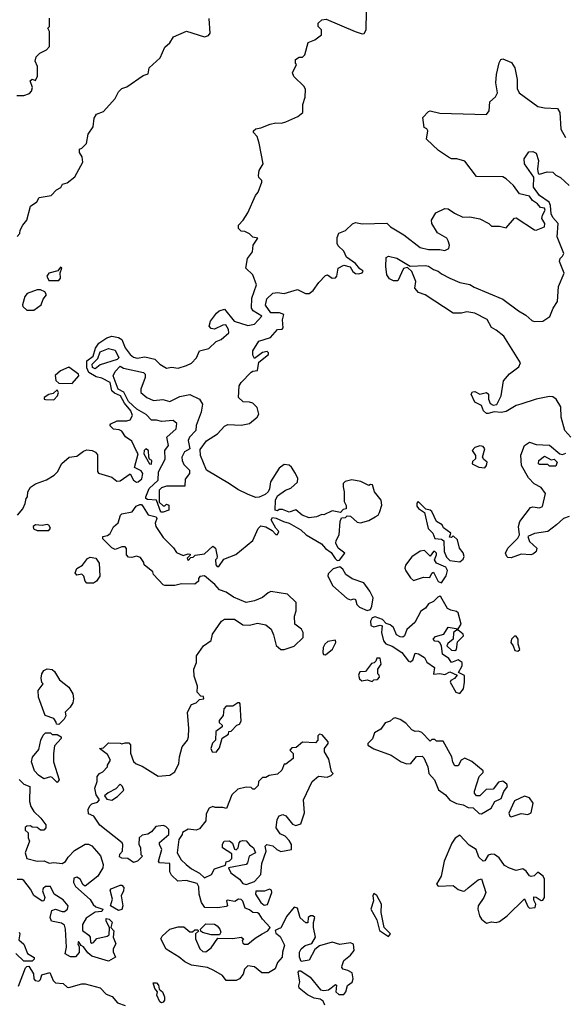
# Model space of a CAD drawing. Extents: x 2293830 to 2387798, y 66850 to 233222.
# Tile 173 of 192: x 2368589 to 2371881, y 200500 to 206446. Entities that reach past the tile are written whole.
import ezdxf

# ---------------------------------------------------------------- set-up
doc = ezdxf.new("R2010")
doc.units = 0

msp = doc.modelspace()

# ---------------------------------------------------------------- linework, layer by layer
at = {"layer": '0CON05XD'}
for points in [[(2368571.7, 205988.3), (2368615, 205987.5), (2368648.9, 206001.1), (2368661.2, 206015), (2368666.7, 206036.7), (2368653, 206077), (2368665, 206087.5), (2368685, 206080), (2368697.5, 206105), (2368697, 206163), (2368682.5, 206195), (2368688.3, 206221.7), (2368710, 206245), (2368750, 206265), (2368770, 206285), (2368770, 206375), (2368760, 206395), (2368770, 206405), (2368770, 206455)], [(2368573, 205137), (2368590, 205155), (2368592.5, 205175), (2368607.5, 205205), (2368633.3, 205235), (2368655, 205320), (2368693, 205347), (2368707, 205373), (2368780, 205385), (2368811.2, 205418.8), (2368837.7, 205432.3), (2368847, 205453), (2368875, 205462), (2368922.3, 205497.7), (2368970, 205585), (2368967.1, 205617.1), (2368950, 205645), (2368950, 205665), (2368965, 205670), (2368991.7, 205698.3), (2369002.5, 205755), (2369031.7, 205798.3), (2369038.3, 205851.7), (2369052.5, 205875), (2369095, 205892.5), (2369165, 205970), (2369185, 206010), (2369205, 206030), (2369235, 206040), (2369335, 206110), (2369365, 206120), (2369370, 206155), (2369437.5, 206215), (2369465, 206280), (2369495, 206307.5), (2369517, 206343), (2369595, 206377.5), (2369705, 206342.5), (2369729.3, 206350.7), (2369737.5, 206365), (2369733, 206453)], [(2368576.4, 203453.6), (2368607.7, 203492.3), (2368622.5, 203525), (2368627.5, 203555), (2368636.7, 203565), (2368637.5, 203595), (2368655, 203622.5), (2368685, 203642.5), (2368751.7, 203668.3), (2368797.5, 203695), (2368817.5, 203715), (2368843.6, 203766.4), (2368887.5, 203805), (2368935, 203811.1), (2368975, 203840.6), (2368995, 203847.9), (2369026.7, 203845), (2369046.2, 203835), (2369057.9, 203817.9), (2369058.8, 203718.8), (2369065, 203708), (2369144.4, 203684.4), (2369175, 203658.8), (2369195, 203661.4), (2369255, 203703.3), (2369276.7, 203665), (2369294.2, 203654.2), (2369305, 203654.6), (2369325.9, 203674.1), (2369332.5, 203705), (2369321.7, 203721.7), (2369282, 203742), (2369303.8, 203825), (2369295, 203841.2), (2369265, 203900.8), (2369227.7, 203927.7), (2369205, 203960.8), (2369190.3, 203970.3), (2369155, 203972.5), (2369132.5, 203995), (2369140, 204005), (2369176.7, 204023.3), (2369235.7, 204024.3), (2369255, 204030), (2369270.6, 204055), (2369260.5, 204085), (2369220.8, 204130.8), (2369197.3, 204175), (2369160.6, 204190.6), (2369145.2, 204205), (2369135, 204255.8), (2369085, 204281.8), (2369050.1, 204290.1), (2369005.7, 204315.7), (2368994.3, 204344.3), (2368994.6, 204385.4), (2369032.3, 204415), (2369046.7, 204463.3), (2369067.5, 204492.5), (2369115.2, 204524.8), (2369145, 204535.3), (2369185, 204527.7), (2369205.2, 204515.2), (2369226.1, 204465), (2369254.9, 204424.9), (2369275, 204407.5), (2369297.4, 204402.6), (2369345, 204410.9), (2369405.5, 204395.5), (2369435, 204366.2), (2369475, 204342.5), (2369505, 204347.5), (2369545, 204342.5), (2369595, 204357.5), (2369625, 204372.5), (2369656.7, 204403.3), (2369675, 204447.5), (2369729.5, 204460.5), (2369775, 204503.3), (2369805.8, 204514.2), (2369851.2, 204555), (2369850, 204575), (2369833.3, 204603.3), (2369815, 204600.8), (2369765, 204576.5), (2369745, 204581.5), (2369732.9, 204595), (2369741.1, 204625), (2369775.9, 204674.1), (2369792.5, 204687.5), (2369825, 204698.8), (2369883.3, 204625), (2369965, 204598.8), (2370005, 204608), (2370050, 204655), (2369998.4, 204688.4), (2369988.2, 204705), (2369990, 204765), (2370017.5, 204845), (2369996.7, 204905), (2369953.3, 204945), (2369963.3, 205005), (2369993.3, 205045), (2369997.5, 205085), (2370027, 205127), (2369995, 205132.5), (2369975, 205152.5), (2369947, 205167), (2369925, 205170), (2369910, 205185), (2369910, 205205), (2369937.5, 205235), (2369965, 205280), (2370012.5, 205385), (2370027.5, 205405), (2370050, 205465), (2370050, 205475), (2370033, 205493), (2370030, 205505), (2370033.3, 205535), (2370057.5, 205575), (2370035, 205700), (2370021.7, 205741.7), (2370000, 205765), (2370000, 205775), (2370015, 205787.5), (2370045, 205792.5), (2370100, 205815), (2370135, 205823.3), (2370168.3, 205821.7), (2370195, 205830), (2370267.7, 205862.3), (2370297.5, 205885), (2370297.5, 205935), (2370311.7, 205978.3), (2370313.3, 206025), (2370305, 206042.5), (2370242.5, 206102.5), (2370236.2, 206125), (2370260, 206175), (2370253, 206183), (2370252.5, 206205), (2370275, 206220), (2370295, 206220), (2370310, 206235), (2370330.7, 206309.3), (2370370, 206325), (2370410, 206355), (2370410, 206385), (2370390, 206405), (2370390, 206425), (2370412.5, 206445), (2370439.3, 206449.3), (2370614.1, 206374.1), (2370655, 206360), (2370667, 206363), (2370680, 206385), (2370682.5, 206495)], [(2371472.5, 206005), (2371462.5, 206065), (2371466.2, 206115), (2371481.2, 206185), (2371492.5, 206205), (2371505, 206210), (2371556.9, 206186.9), (2371577.5, 206155), (2371590, 206085), (2371590.7, 206030.7), (2371603.3, 206005), (2371715, 205921.2), (2371755, 205913.3), (2371835, 205910), (2371847.5, 205885), (2371853.3, 205785), (2371882.5, 205735)], [(2370155, 200957.5), (2370130, 200945), (2370135, 200930), (2370160.7, 200910.7), (2370187, 200857), (2370174.1, 200815.9), (2370173.8, 200785), (2370145, 200753.3), (2370130.8, 200715), (2370090, 200690), (2370051.2, 200691.2), (2370005, 200726.2), (2369965, 200733.3), (2369945, 200712.5), (2369937.7, 200682.3), (2369915, 200653.8), (2369895, 200643.8), (2369835, 200643.3), (2369812.5, 200675), (2369760, 200705), (2369721.7, 200721.7), (2369625, 200737.1), (2369585, 200757.1), (2369551.2, 200785), (2369472.5, 200832.5), (2369440, 200895), (2369448.3, 200911.7), (2369495, 200953.3), (2369545, 200968.8), (2369578.8, 200968.8), (2369615, 200937.5), (2369631.7, 200938.3), (2369645, 200950), (2369665, 200950), (2369668.3, 200941.7), (2369650, 200925), (2369650, 200895), (2369676.7, 200835), (2369695, 200820), (2369713, 200817), (2369745, 200841.2), (2369785, 200900), (2369875, 200898), (2369925.9, 200905.9), (2369940, 200895), (2369932.5, 200885), (2369935, 200870), (2369945, 200862.5), (2369965, 200862.5), (2370009.5, 200900.5), (2370053.2, 200926.8), (2370085.8, 200944.2), (2370100, 200965), (2370053.6, 201013.6), (2370035, 201046.2), (2370025, 201052.5), (2369995, 201054.4), (2369975, 201071.1), (2369950, 201080), (2369935, 201123.3), (2369925, 201133.8), (2369910, 201135), (2369888, 201122), (2369841.7, 201128.3), (2369836.7, 201125), (2369842.5, 201095), (2369835, 201091.2), (2369785, 201083.2), (2369705.7, 201085.7), (2369685.8, 201115), (2369671.9, 201165), (2369670.2, 201210.2), (2369659.7, 201229.7), (2369593, 201247), (2369543.9, 201243.9), (2369505, 201280), (2369495, 201300), (2369495, 201350), (2369433.6, 201353.6), (2369427.5, 201365), (2369447.5, 201435), (2369432.5, 201465), (2369433, 201477), (2369490, 201525), (2369490, 201555), (2369470, 201575), (2369455, 201580), (2369410, 201575), (2369385, 201542.5), (2369361.7, 201528.3), (2369328.3, 201521.7), (2369310, 201505), (2369308.3, 201468.3), (2369317.5, 201445), (2369320, 201405), (2369330, 201395), (2369300, 201365), (2369275, 201357.5), (2369241.7, 201381.7), (2369205, 201382.5), (2369191.7, 201391.7), (2369193, 201407), (2369210, 201425), (2369212.5, 201465), (2369207.5, 201475), (2369072.3, 201582.3), (2369035.9, 201635.9), (2369005, 201650), (2369003, 201677), (2369011.7, 201698.3), (2369025, 201710), (2369058.3, 201721.7), (2369070, 201735), (2369050, 201765), (2369042.5, 201805), (2369057.5, 201845), (2369057.5, 201875), (2369070, 201895), (2369090, 201905), (2369120, 201935), (2369120, 201945), (2369137.5, 201975), (2369119.3, 202009.3), (2369070, 202045), (2369095, 202050), (2369125, 202080), (2369195, 202077.5), (2369205, 202072.5), (2369225, 202080), (2369248.3, 202078.3), (2369257.5, 202067.5), (2369257, 202017), (2369276.2, 201966.2), (2369291.7, 201951.7), (2369327.7, 201937.7), (2369425, 201877.5), (2369495, 201883.3), (2369525.8, 201904.2), (2369550, 201955), (2369553.3, 201995), (2369570, 202055), (2369602.5, 202095), (2369607.5, 202115), (2369610, 202165), (2369602.5, 202265), (2369625, 202310), (2369655, 202320), (2369675, 202340), (2369700, 202345), (2369698.3, 202358.3), (2369681.7, 202361.7), (2369660, 202385), (2369661.7, 202421.7), (2369641.7, 202481.7), (2369640, 202525), (2369656.7, 202565), (2369656.7, 202605), (2369697.5, 202665), (2369743.6, 202696.4), (2369753.3, 202735), (2369806.1, 202813.9), (2369825, 202826.2), (2369885, 202826.7), (2369935, 202792.5), (2369975, 202790), (2370025, 202802), (2370075, 202791.2), (2370106.7, 202765), (2370120.7, 202730.7), (2370136.4, 202666.4), (2370165, 202643.3), (2370185, 202643.3), (2370246.1, 202663.9), (2370300, 202715), (2370300, 202745), (2370290, 202765), (2370250, 202795), (2370247.5, 202845), (2370257, 202877), (2370256.4, 202926.4), (2370205, 202976.7), (2370105, 202992.5), (2370087.5, 202985), (2370055, 202956.2), (2370005, 202936.7), (2369955, 202926.7), (2369879.3, 202959.3), (2369835, 202990), (2369793.9, 203003.9), (2369766.7, 203035), (2369705, 203087.5), (2369677, 203083), (2369668.3, 203071.7), (2369667.5, 203055), (2369645, 203036.7), (2369565, 203040), (2369525, 203030), (2369465, 203030), (2369455, 203033.3), (2369397.5, 203095), (2369392.5, 203112.5), (2369340, 203155), (2369338.3, 203168.3), (2369318.3, 203198.3), (2369295, 203207.5), (2369265, 203197.5), (2369245, 203200), (2369233.3, 203215), (2369233, 203253), (2369225, 203262.5), (2369205, 203263.8), (2369165, 203246.2), (2369145, 203256.7), (2369091.2, 203311.2), (2369091.2, 203325), (2369118.1, 203331.9), (2369135, 203344), (2369155, 203383.1), (2369182.9, 203407.1), (2369197.5, 203455), (2369205, 203462.5), (2369268.8, 203475), (2369291.9, 203508.1), (2369315, 203519.2), (2369325, 203518.8), (2369334.6, 203504.6), (2369365, 203456.1), (2369413.3, 203443.3), (2369416.7, 203435), (2369406, 203405), (2369411.4, 203385), (2369455, 203320), (2369516.4, 203256.4), (2369535, 203228.8), (2369575, 203210), (2369605, 203220), (2369618.3, 203218.3), (2369618.3, 203211.7), (2369600, 203195), (2369605, 203180), (2369621.7, 203198.3), (2369635, 203200), (2369648.3, 203211.7), (2369705, 203220), (2369755, 203267.5), (2369770, 203255), (2369780, 203205), (2369778.3, 203191.7), (2369770, 203185), (2369772.5, 203155), (2369780, 203145), (2369790, 203145), (2369820.8, 203189.2), (2369893.2, 203216.8), (2369995, 203300.8), (2370027.3, 203372.7), (2370045, 203388.8), (2370075, 203384.4), (2370112.3, 203362.3), (2370135, 203337.5), (2370145, 203337.1), (2370152.2, 203355), (2370134, 203375), (2370107.5, 203425), (2370115, 203440), (2370137, 203437), (2370180, 203415), (2370215, 203406.7), (2370285.8, 203365.8), (2370316.7, 203335), (2370411.2, 203281.2), (2370435, 203253.3), (2370468.3, 203228.3), (2370491.7, 203191.7), (2370505, 203180), (2370518.3, 203181.7), (2370550, 203225), (2370510, 203255), (2370497.5, 203285), (2370498.3, 203301.7), (2370517.5, 203335), (2370522.5, 203415), (2370531.7, 203438.3), (2370555, 203440), (2370565, 203450), (2370585, 203447.5), (2370625, 203412.5), (2370645, 203407.5), (2370695, 203422.5), (2370735, 203443.3), (2370752.5, 203455), (2370760.7, 203469.3), (2370773.3, 203515), (2370770, 203545), (2370730, 203595), (2370718.3, 203638.3), (2370705, 203640), (2370695, 203632.5), (2370647, 203657), (2370593, 203667), (2370553, 203657), (2370540, 203645), (2370540, 203625), (2370546.7, 203595), (2370547, 203537), (2370558.3, 203511.7), (2370558.3, 203491.7), (2370541.7, 203488.3), (2370525, 203470), (2370475, 203480), (2370425, 203456.7), (2370411.7, 203458.3), (2370380, 203445), (2370335, 203438.8), (2370293.9, 203453.9), (2370255, 203486.7), (2370215, 203472.5), (2370175, 203487.5), (2370155, 203487.5), (2370145, 203480), (2370130, 203485), (2370132.5, 203545), (2370145, 203570), (2370193.9, 203606.1), (2370225, 203617.5), (2370266.4, 203653.6), (2370266.7, 203675), (2370253.8, 203705), (2370230, 203745), (2370215, 203756.7), (2370185, 203760), (2370155, 203737.5), (2370103.3, 203655), (2370096.7, 203613.3), (2370087.5, 203595), (2370070.7, 203579.3), (2370035, 203562.5), (2370015, 203560), (2369968.3, 203578.3), (2369905, 203609.2), (2369855.7, 203644.3), (2369716.2, 203726.2), (2369679.2, 203815), (2369678.8, 203851.2), (2369717, 203903), (2369783.3, 203945), (2369825, 203992.5), (2369845, 204002.5), (2369925, 203996.7), (2369975, 204006.7), (2370022.5, 204045), (2370032.5, 204065), (2370022.5, 204105), (2369995, 204130), (2369975, 204137.5), (2369938.3, 204138.3), (2369910, 204165), (2369914.2, 204235), (2369925, 204256.2), (2369985, 204316.7), (2369995, 204323.8), (2370025, 204327.5), (2370031.7, 204378.3), (2370090, 204425), (2370090, 204435), (2370081.7, 204441.7), (2370055, 204436.7), (2370005, 204400), (2369995, 204420), (2369995, 204446.2), (2370033.1, 204505), (2370102.2, 204527.8), (2370144.4, 204575), (2370173.3, 204576.7), (2370179.5, 204585), (2370175.6, 204634.4), (2370182, 204665), (2370156.9, 204676.9), (2370105.2, 204675.2), (2370072.8, 204722.8), (2370079.9, 204760.1), (2370115.6, 204794.4), (2370145, 204799.2), (2370185, 204792.2), (2370265, 204817.5), (2370313, 204793), (2370335, 204792.5), (2370359.7, 204810.3), (2370395, 204860), (2370435, 204902), (2370445.7, 204905.7), (2370475, 204886), (2370495, 204886.7), (2370502.3, 204897.7), (2370511.2, 204945), (2370545, 204962.9), (2370584, 204954), (2370600, 204925), (2370615, 204913.3), (2370635, 204911.2), (2370655, 204917.5), (2370662.5, 204925), (2370659.3, 204929.3), (2370641.4, 204941.4), (2370615, 204973.8), (2370561.6, 205011.6), (2370545, 205048.8), (2370510.9, 205080.9), (2370504.2, 205095), (2370505, 205130), (2370515, 205156.7), (2370555, 205173.3), (2370597, 205213), (2370615, 205222.5), (2370655, 205213.3), (2370805, 205217.5), (2370827.5, 205195), (2370907.9, 205147.9), (2371005, 205070), (2371055, 205057.5), (2371125, 205058.8), (2371155, 205052.5), (2371177.5, 205065), (2371182.5, 205085), (2371175, 205110), (2371166.1, 205126.1), (2371110, 205160), (2371076.1, 205216.1), (2371073.3, 205235), (2371100.7, 205279.3), (2371155, 205306.7), (2371173.6, 205303.6), (2371212.5, 205277.5), (2371263.6, 205253.6), (2371305, 205256.7), (2371365, 205243.3), (2371420, 205215), (2371435, 205200), (2371485, 205200), (2371525, 205190), (2371575, 205247.5), (2371585, 205250), (2371695, 205177.1), (2371705, 205174.4), (2371755.3, 205195), (2371756.8, 205215), (2371739.5, 205245), (2371743.1, 205265), (2371759.3, 205295), (2371755, 205308.1), (2371731.9, 205311.9), (2371713.5, 205335), (2371683.4, 205353.4), (2371665, 205380), (2371605.8, 205395), (2371569.2, 205445), (2371525, 205486.2), (2371503.6, 205496.4), (2371345, 205500), (2371275, 205592.5), (2371226.4, 205606.4), (2371195, 205606.2), (2371175.9, 205615.9), (2371115.9, 205655.9), (2371043.8, 205725), (2371052.5, 205775), (2371046.4, 205786.4), (2371030, 205795), (2371022.5, 205855), (2371055, 205892.5), (2371065, 205896.7), (2371125, 205881.2), (2371405, 205873.3), (2371422.5, 205895), (2371425, 205950), (2371459.3, 205980.7), (2371472.5, 206005)], [(2371914.2, 203924.2), (2371878.5, 203965), (2371856.7, 204045), (2371855, 204107.5), (2371825.5, 204155.5), (2371805, 204168), (2371785, 204170), (2371705.8, 204154.2), (2371612.5, 204125), (2371584.4, 204115.6), (2371525, 204080), (2371495, 204074), (2371451.2, 204078.8), (2371415, 204067.5), (2371405, 204067.5), (2371386.7, 204085), (2371375.9, 204115.9), (2371336.1, 204136.1), (2371313.9, 204183.9), (2371321.2, 204198.8), (2371335, 204200), (2371365, 204184.4), (2371405.5, 204195.5), (2371418.1, 204185), (2371417.3, 204155), (2371427.5, 204127.5), (2371445, 204117.5), (2371467.3, 204122.7), (2371493.8, 204175), (2371507.8, 204265), (2371545, 204308.6), (2371600.9, 204349.1), (2371611.2, 204375), (2371511.2, 204535), (2371465, 204572), (2371435, 204586.7), (2371410, 204635), (2371335, 204673.8), (2371288, 204682), (2371255, 204674.3), (2371204.5, 204674.5), (2371035.5, 204785.5), (2370995, 204799.2), (2370974.2, 204825), (2370978.8, 204865), (2370956, 204925), (2370929.4, 204949.4), (2370905, 204944.2), (2370870, 204870), (2370845, 204870), (2370820.9, 204880.9), (2370804.2, 204905), (2370798.9, 204955), (2370800, 205010), (2370815, 205018.8), (2370865, 205007.1), (2370945, 204956.9), (2371035, 204962.7), (2371055, 204956.9), (2371085, 204937.3), (2371115, 204928.2), (2371135, 204910.6), (2371184.7, 204884.7), (2371245, 204860), (2371305, 204847.3), (2371330.5, 204830.5), (2371505, 204758.5), (2371598, 204688), (2371642.8, 204662.8), (2371679.2, 204629.2), (2371694.1, 204624.1), (2371745, 204624.8), (2371786.9, 204653.1), (2371807.9, 204705), (2371834.2, 204745), (2371839.4, 204835), (2371873.8, 204915), (2371846.2, 204985), (2371851.2, 205005), (2371865, 205018), (2371871.5, 205035), (2371832.3, 205135), (2371837.5, 205215), (2371805, 205251.5), (2371795, 205273.1), (2371791.6, 205325), (2371784, 205344), (2371725.3, 205385), (2371688.8, 205435), (2371691.2, 205495), (2371635.8, 205575), (2371633.8, 205605), (2371661.7, 205648.3), (2371685, 205650), (2371705, 205641.2), (2371719.4, 205595), (2371713.6, 205543.6), (2371717, 205517), (2371725, 205513.8), (2371771.6, 205528.4), (2371805, 205526.1), (2371825, 205506.6), (2371852.8, 205492.8), (2371905, 205444.6)], [(2368765, 204870.8), (2368825, 204871.2), (2368836.2, 204885), (2368833.3, 204916.7), (2368842.5, 204945), (2368835, 204952.5), (2368820, 204930), (2368765, 204916.2), (2368752.9, 204897.1), (2368765, 204870.8)], [(2368631.9, 204691.9), (2368675, 204692.2), (2368719.2, 204725), (2368731.7, 204758.3), (2368750, 204785), (2368741.9, 204801.9), (2368715.5, 204815.5), (2368695, 204814.5), (2368635, 204792.2), (2368620, 204775), (2368605.6, 204725), (2368607.8, 204715), (2368631.9, 204691.9)], [(2369045, 204338.2), (2369027.8, 204345), (2369027.3, 204365), (2369060.6, 204399.4), (2369075, 204440), (2369125, 204461.5), (2369165, 204450), (2369186.7, 204405), (2369177.5, 204395), (2369075, 204362.7), (2369045, 204338.2)], [(2368905, 204248.9), (2368946.1, 204296.1), (2368943.3, 204305), (2368885, 204347.5), (2368834.6, 204325.4), (2368803.1, 204296.9), (2368807.7, 204267.7), (2368825, 204251.2), (2368905, 204248.9)], [(2369441.7, 203471.7), (2369413.8, 203543.8), (2369359.5, 203549.5), (2369351.2, 203555), (2369350, 203565), (2369370.8, 203615), (2369423.9, 203666.1), (2369427.5, 203715), (2369467.3, 203792.7), (2369464.1, 203845), (2369487.3, 203875), (2369476.2, 203925), (2369532.9, 203975), (2369537.2, 204007.2), (2369515, 204025.9), (2369445, 204020), (2369415, 204028.4), (2369385, 204027.7), (2369352.3, 204062.3), (2369295.5, 204095), (2369245, 204141.4), (2369216.6, 204196.6), (2369183.3, 204215), (2369152.9, 204295), (2369165, 204320.8), (2369195, 204353.3), (2369215, 204341.2), (2369335.7, 204315.7), (2369345.5, 204305.5), (2369345.5, 204285.5), (2369320.5, 204215), (2369320, 204195), (2369355.5, 204165.5), (2369395.6, 204145.6), (2369453, 204153), (2369495, 204140), (2369555, 204170), (2369615, 204182.9), (2369673.8, 204155), (2369692.5, 204125), (2369684.1, 204075.9), (2369653.3, 203995), (2369652.5, 203965), (2369613.9, 203926.1), (2369606.7, 203905), (2369616.7, 203855), (2369584.1, 203835.9), (2369568, 203805), (2369568.9, 203785), (2369580.4, 203760.4), (2369613.8, 203725), (2369613.3, 203705), (2369588.3, 203671.7), (2369585, 203630), (2369475, 203630), (2369445, 203620), (2369430, 203605), (2369431.7, 203531.7), (2369455, 203510), (2369465, 203510), (2369475, 203520), (2369490, 203515), (2369490, 203485), (2369455, 203472.5), (2369441.7, 203471.7)], [(2368795, 204150.8), (2368818, 204175), (2368822.5, 204195), (2368815, 204210), (2368791.2, 204188.8), (2368765, 204183.3), (2368737.5, 204165), (2368737.5, 204155), (2368745, 204152), (2368795, 204150.8)], [(2371905, 203446.7), (2371870, 203435), (2371827.5, 203395), (2371775, 203355.8), (2371695, 203343.1), (2371654.6, 203325.4), (2371665, 203295.8), (2371709.2, 203255), (2371706.2, 203235), (2371689.7, 203220.3), (2371674.1, 203214.1), (2371615, 203218), (2371555, 203196.7), (2371535, 203197.5), (2371527.5, 203205), (2371520, 203225), (2371533.8, 203255), (2371594.4, 203315.6), (2371605.7, 203335), (2371598, 203385), (2371606.2, 203415), (2371670.3, 203499.7), (2371685, 203505.4), (2371725, 203498.2), (2371744.2, 203505.8), (2371762.5, 203585), (2371735, 203620.4), (2371693.1, 203643.1), (2371660, 203680), (2371617.5, 203755), (2371612.6, 203817.4), (2371635.5, 203874.5), (2371665, 203894.4), (2371705, 203881), (2371786, 203876), (2371848.2, 203825), (2371865, 203819.5), (2371885, 203828.2)], [(2369385, 203762), (2369386.7, 203785), (2369373, 203793), (2369368.8, 203805), (2369367.1, 203845), (2369350, 203855), (2369341.2, 203845), (2369337.5, 203825), (2369373.3, 203765), (2369385, 203762)], [(2371395, 203740), (2371406.7, 203755), (2371410, 203775), (2371390, 203790), (2371382.5, 203805), (2371396, 203855), (2371385, 203868.8), (2371365, 203873.3), (2371335, 203862.5), (2371320, 203845), (2371340, 203815), (2371340, 203795), (2371321.7, 203778.3), (2371320, 203765), (2371360, 203745), (2371395, 203740)], [(2371825, 203750), (2371785, 203750), (2371775, 203760), (2371725, 203760), (2371720, 203765), (2371722.5, 203785), (2371755, 203810), (2371795, 203787.5), (2371815, 203792.5), (2371832.5, 203775), (2371825, 203750)], [(2371245, 203173.3), (2371265, 203187.5), (2371271.2, 203205), (2371265.7, 203225.7), (2371243.3, 203255), (2371230, 203305), (2371205, 203330), (2371195, 203320), (2371181.7, 203321.7), (2371190, 203345), (2371147, 203377), (2371137.5, 203395), (2371104.4, 203415), (2371075, 203476), (2371065, 203484.2), (2371039.7, 203489.7), (2370992.9, 203537.1), (2370985, 203527.5), (2370985, 203508.8), (2370995, 203494.5), (2371031.2, 203471.2), (2371053.2, 203373.2), (2371082, 203345), (2371093.6, 203313.6), (2371135, 203310), (2371148.3, 203298.3), (2371150, 203235), (2371165, 203200), (2371185, 203180), (2371245, 203173.3)], [(2368695, 203361.5), (2368765, 203361.9), (2368775.7, 203375), (2368765, 203393.8), (2368755, 203398.6), (2368725, 203391.8), (2368685, 203396.4), (2368671.4, 203385), (2368672.1, 203372.1), (2368695, 203361.5)], [(2371135, 203046), (2371163.1, 203086.9), (2371169.7, 203119.7), (2371160, 203140), (2371103.3, 203165), (2371092.5, 203185), (2371104, 203215), (2371103.8, 203225), (2371095, 203233.8), (2371085, 203233.8), (2371065, 203207.5), (2371031.7, 203241.7), (2371005, 203236), (2370955, 203203.3), (2370917.9, 203152.1), (2370913.3, 203135), (2370918.3, 203118.3), (2370947.1, 203075), (2370965, 203060), (2371025, 203079.6), (2371062.9, 203077.1), (2371076, 203104), (2371085, 203110), (2371113.2, 203053.2), (2371135, 203046)], [(2369035, 203043.3), (2368995, 203043.3), (2368983.3, 203055), (2368976.7, 203085), (2368965, 203097.5), (2368935, 203091.2), (2368924.4, 203105), (2368935, 203132), (2368967.8, 203152.2), (2368997.9, 203192.1), (2369015, 203201.4), (2369048.8, 203195), (2369069.2, 203165), (2369072.5, 203085), (2369052.5, 203055), (2369035, 203043.3)], [(2370685, 202878.5), (2370705, 202884.4), (2370714.8, 202905), (2370721.9, 202955), (2370702.5, 202995), (2370665.6, 203045.6), (2370595, 203068.8), (2370556.7, 203095), (2370538.3, 203128.3), (2370521.7, 203141.7), (2370480.3, 203129.7), (2370450.3, 203099.7), (2370448, 203085), (2370478.3, 203028.3), (2370565, 202950), (2370585, 202942.7), (2370608.1, 202948.1), (2370615, 202944), (2370624.2, 202914.2), (2370639.4, 202899.4), (2370685, 202878.5)], [(2371245, 202377.5), (2371267.5, 202405), (2371272.5, 202445), (2371272.5, 202485), (2371237.5, 202505), (2371258.6, 202545), (2371258.6, 202565), (2371235, 202580.8), (2371193.6, 202563.6), (2371177.6, 202587.6), (2371140.8, 202615), (2371134, 202665), (2371125, 202683.8), (2371115, 202691.4), (2371093.6, 202693.6), (2371084.2, 202705), (2371098.3, 202721.7), (2371147.5, 202735), (2371175, 202777.5), (2371235, 202766.7), (2371252.1, 202795), (2371235, 202864.6), (2371225, 202873.2), (2371189.6, 202879.6), (2371170.2, 202890.2), (2371130.3, 202960.3), (2371125, 202964), (2371111.3, 202958.7), (2371085, 202932), (2371055, 202918), (2371036.9, 202893.1), (2371009.4, 202875), (2370973.8, 202806.2), (2370925, 202764.3), (2370910.6, 202725), (2370901.8, 202718.2), (2370885, 202719.7), (2370861.9, 202731.9), (2370844.5, 202775), (2370825, 202791.2), (2370800.8, 202800.8), (2370777.5, 202825), (2370735, 202840), (2370715, 202833.8), (2370705.7, 202815), (2370707.7, 202787.7), (2370725, 202778.8), (2370765, 202790), (2370776.7, 202786.7), (2370772.5, 202745), (2370784.2, 202695), (2370797.8, 202677.8), (2370836.4, 202663.6), (2370895.4, 202625.4), (2370935, 202571.9), (2370945, 202568.9), (2370960.8, 202579.2), (2370975, 202621.2), (2370995, 202616.9), (2371031.2, 202595), (2371046.1, 202566.1), (2371092.5, 202535), (2371085, 202493.3), (2371125, 202497.5), (2371155, 202492.5), (2371185, 202507.5), (2371228.3, 202488.3), (2371213, 202467), (2371190, 202455), (2371187.5, 202445), (2371220, 202385), (2371245, 202377.5)], [(2371215, 202636.7), (2371225, 202642), (2371230.6, 202689.4), (2371267.1, 202725), (2371265, 202736), (2371235, 202760), (2371225, 202760), (2371207.5, 202745), (2371204, 202705), (2371171.5, 202678.5), (2371165.7, 202665), (2371195, 202639.6), (2371215, 202636.7)], [(2370435, 202610), (2370477.5, 202645), (2370497.5, 202685), (2370495, 202700), (2370448.3, 202691.7), (2370430, 202675), (2370420, 202655), (2370417.5, 202625), (2370421.7, 202611.7), (2370435, 202610)], [(2371595, 202632.5), (2371606.7, 202643.3), (2371596.2, 202675), (2371596.2, 202705), (2371585, 202722.5), (2371575, 202722.5), (2371556.7, 202705), (2371552.5, 202685), (2371567.5, 202665), (2371577, 202637), (2371595, 202632.5)], [(2370715, 202450), (2370725, 202460), (2370748.3, 202461.7), (2370760, 202475), (2370758.3, 202488.3), (2370750, 202495), (2370750, 202525), (2370770, 202555), (2370765, 202590), (2370745, 202590), (2370738.3, 202571.7), (2370728.3, 202561.7), (2370711.7, 202558.3), (2370675, 202510), (2370641.7, 202508.3), (2370633, 202487), (2370640, 202465), (2370653, 202453), (2370685, 202460), (2370715, 202450)], [(2368825, 202190), (2368811.7, 202191.7), (2368810, 202205), (2368795.8, 202225.8), (2368743.8, 202243.8), (2368702.5, 202355), (2368700.8, 202395), (2368730, 202435), (2368723, 202443), (2368719.3, 202469.3), (2368723.8, 202495), (2368735, 202516.7), (2368755, 202526.2), (2368785, 202521.2), (2368799.7, 202509.7), (2368830, 202460), (2368885, 202415.8), (2368909.5, 202375), (2368913.3, 202345), (2368908.9, 202321.1), (2368894, 202295), (2368863.8, 202265), (2368866.7, 202243.3), (2368858.3, 202221.7), (2368825, 202190)], [(2369775, 202023.3), (2369795, 202050), (2369811.7, 202108.3), (2369848.3, 202131.7), (2369851.7, 202148.3), (2369865, 202150), (2369900, 202185), (2369915, 202192.5), (2369925, 202210), (2369920, 202315), (2369915, 202320), (2369905, 202320), (2369875, 202300), (2369835, 202300), (2369820, 202285), (2369817.5, 202245), (2369792.5, 202215), (2369793, 202203), (2369810, 202185), (2369810, 202175), (2369773, 202147), (2369770, 202095), (2369753, 202077), (2369742.5, 202045), (2369750, 202025), (2369775, 202023.3)], [(2371375, 201650), (2371433.3, 201685), (2371455.9, 201724.1), (2371495, 201743.3), (2371510, 201785), (2371532.5, 201815), (2371529.3, 201829.3), (2371505, 201847.5), (2371478.3, 201841.7), (2371445, 201800), (2371403, 201797), (2371365, 201760), (2371345, 201760), (2371332.5, 201775), (2371333, 201787), (2371362.5, 201875), (2371385, 201900), (2371385, 201910), (2371317.3, 201967.3), (2371275, 201986.2), (2371252.5, 201975), (2371235, 201940), (2371215, 201940), (2371203, 201963), (2371197.5, 201995), (2371145, 202090), (2371105, 202090), (2371095, 202100), (2371075, 202100), (2371065, 202090), (2371015, 202142.5), (2370995, 202150), (2370975, 202147.5), (2370955, 202157.5), (2370918.3, 202198.3), (2370885, 202220), (2370855, 202230), (2370843, 202227), (2370825, 202210), (2370795, 202200), (2370768.3, 202161.7), (2370730.7, 202139.3), (2370717, 202103), (2370690, 202075), (2370690, 202065), (2370725, 202042.5), (2370830, 202005), (2370890, 201965), (2370925, 201952.5), (2370950, 201955), (2370983, 201997), (2371018.3, 201998.3), (2371028.3, 201988.3), (2371052.5, 201935), (2371057.5, 201895), (2371092.5, 201855), (2371116.1, 201796.1), (2371157.5, 201765), (2371185, 201732.5), (2371225, 201713.8), (2371265, 201705.7), (2371295, 201689.2), (2371325, 201687.5), (2371361.7, 201651.7), (2371375, 201650)], [(2368815, 201840), (2368785, 201870), (2368775, 201873.3), (2368735, 201862.5), (2368703.6, 201883.6), (2368679.3, 201909.3), (2368660, 201965), (2368666.4, 201993.6), (2368705, 202040), (2368717.5, 202095), (2368730, 202125), (2368745, 202140), (2368775, 202140), (2368785, 202130), (2368815, 202130), (2368840, 202115), (2368840, 202105), (2368798.3, 202061.7), (2368793.3, 202015), (2368793.9, 201963.9), (2368827.5, 201855), (2368815, 201840)], [(2369955, 201223.8), (2370005, 201242), (2370044.4, 201285), (2370050.4, 201349.6), (2370076, 201425), (2370070, 201455), (2370080, 201465), (2370117, 201457), (2370140, 201435), (2370165, 201423.3), (2370230, 201435), (2370230, 201465), (2370215, 201490), (2370190, 201515), (2370160.7, 201530.7), (2370137.5, 201565), (2370143.6, 201616.4), (2370155, 201637.5), (2370176.4, 201646.4), (2370195, 201637.5), (2370235, 201587.5), (2370255, 201580), (2370285, 201590), (2370307, 201657), (2370302.5, 201735), (2370353.9, 201846.1), (2370393, 201877), (2370445, 201872.5), (2370468.3, 201881.7), (2370480, 201895), (2370470, 201905), (2370455, 201980), (2370427.5, 202025), (2370427.5, 202045), (2370450, 202075), (2370450, 202085), (2370415, 202127.5), (2370398.3, 202131.7), (2370388.3, 202121.7), (2370387.5, 202095), (2370375, 202080), (2370295, 202082.5), (2370258.3, 202051.7), (2370231.7, 202048.3), (2370220, 202035), (2370240, 202015), (2370240, 201985), (2370195, 201950), (2370185, 201950), (2370170, 201915), (2370145, 201890), (2370095, 201882.5), (2370075, 201870), (2370055, 201870), (2370030, 201845), (2370028.3, 201821.7), (2370005, 201800), (2369995, 201800), (2369985, 201810), (2369955, 201812.5), (2369905, 201800), (2369870, 201765), (2369838, 201682), (2369815, 201689.2), (2369769.5, 201689.5), (2369755, 201693.8), (2369733.3, 201685), (2369715, 201650), (2369711.7, 201608.3), (2369675, 201560), (2369655, 201552.5), (2369605, 201557.5), (2369571.7, 201538.3), (2369570, 201525), (2369550, 201495), (2369540, 201415), (2369563.6, 201373.6), (2369593.6, 201343.6), (2369625, 201317.5), (2369675, 201292.5), (2369705, 201263.8), (2369746, 201285), (2369765, 201317.5), (2369830, 201340), (2369835, 201360), (2369855, 201366.7), (2369869.5, 201380.5), (2369868.5, 201408.5), (2369812.5, 201445), (2369813, 201467), (2369823.6, 201486.4), (2369855, 201487.5), (2369872.5, 201472.5), (2369885, 201437.5), (2369895, 201432.5), (2369908, 201445), (2369912.5, 201475), (2369922.5, 201485), (2369935, 201490), (2369955, 201486.7), (2369975, 201462.5), (2370000, 201445), (2370012.5, 201415), (2369974.3, 201395.7), (2369964, 201355), (2369955.7, 201344.3), (2369850, 201325), (2369863.3, 201295), (2369915, 201256.7), (2369935, 201230), (2369955, 201223.8)], [(2368587, 201857), (2368615, 201830), (2368650, 201815), (2368647.5, 201725), (2368656.7, 201695), (2368674.2, 201664.2), (2368716.7, 201625), (2368747.5, 201585), (2368747.5, 201565), (2368735, 201552.5), (2368715, 201552.5), (2368695, 201567.5), (2368665, 201570), (2368655, 201577.5), (2368633, 201577), (2368621.7, 201568.3), (2368621.7, 201551.7), (2368640, 201535), (2368640, 201505), (2368647.5, 201485), (2368622.5, 201415), (2368631.7, 201381.7), (2368695, 201363.8), (2368736.4, 201366.4), (2368767, 201353), (2368795, 201356.7), (2368845, 201350), (2368865, 201362.5), (2368881.2, 201388.8), (2368920.6, 201429.4), (2368985, 201466.7), (2369005, 201467.5), (2369025, 201457.5), (2369053.3, 201425), (2369076.1, 201396.1), (2369093.3, 201345), (2369090, 201325), (2369061.2, 201275), (2368985, 201213.3), (2368971.7, 201221.7), (2368953.3, 201255), (2368935, 201268), (2368915, 201262.5), (2368914.2, 201235), (2368925, 201212.5), (2369015, 201132.5), (2369032, 201102), (2369049.3, 201089.3), (2369090, 201075), (2369085, 201060), (2369045, 201057.5), (2368990.3, 201019.7), (2368967.4, 200982.6), (2368968.9, 200945), (2369007.2, 200917.2), (2369014.3, 200905), (2369016.7, 200875), (2369025, 200870), (2369035, 200874.2), (2369055, 200897.1), (2369118, 200912), (2369130, 200920), (2369131.7, 200961.7), (2369110, 201005), (2369111.7, 201018.3), (2369130, 201015), (2369147, 200997), (2369140, 200965), (2369157, 200943), (2369152.5, 200905), (2369168.8, 200865), (2369152.5, 200835), (2369153, 200817), (2369167.5, 200785), (2369125, 200761.2), (2369025, 200791.2), (2369000.5, 200810.5), (2368975, 200847.5), (2368960, 200855), (2368945, 200880), (2368940, 200865), (2368947.5, 200847.5), (2368947.7, 200812.3), (2368925, 200786.7), (2368895, 200786.2), (2368863.8, 200805), (2368871.9, 200845), (2368866.5, 200955), (2368858.8, 200978.8), (2368841.2, 200991.2), (2368782, 201002), (2368772.5, 201025), (2368783.4, 201066.6), (2368805, 201074.7), (2368845, 201060.4), (2368858.9, 201061.1), (2368876.7, 201075), (2368881.2, 201095), (2368851.3, 201131.3), (2368797.1, 201165), (2368775, 201212), (2368745, 201211.8), (2368730.2, 201199.8), (2368726.1, 201185), (2368740.8, 201145), (2368735, 201125.8), (2368725, 201122.2), (2368675, 201157.3), (2368655.2, 201195.2), (2368615, 201248.8), (2368605, 201254.6), (2368573.5, 201253.5)], [(2369145, 201733.3), (2369180, 201755), (2369217, 201793), (2369210, 201815), (2369195, 201830), (2369169.3, 201800.7), (2369123, 201777), (2369101.7, 201758.3), (2369115, 201740), (2369145, 201733.3)], [(2371555, 201633.3), (2371615, 201653.3), (2371655, 201646.7), (2371675, 201657.5), (2371686.7, 201715), (2371665, 201747.5), (2371635, 201756.7), (2371575, 201730), (2371540, 201655), (2371547, 201637), (2371555, 201633.3)], [(2371405, 200989.4), (2371435, 200997.3), (2371465, 200993.3), (2371485, 201000.8), (2371530, 201035), (2371635, 201137.5), (2371655, 201090), (2371665, 201080), (2371700, 201085), (2371702.5, 201105), (2371691.7, 201128.3), (2371691.7, 201148.3), (2371705, 201147.5), (2371735, 201127.5), (2371745, 201130), (2371755.7, 201145), (2371756.7, 201255), (2371748.5, 201275), (2371715, 201297.3), (2371693.6, 201276.4), (2371675, 201272.2), (2371665, 201275.8), (2371644.2, 201305), (2371625, 201319.2), (2371585, 201309.2), (2371545, 201322.5), (2371515, 201338), (2371482.9, 201385), (2371455, 201405.5), (2371435, 201407.8), (2371415, 201400.8), (2371395, 201367.5), (2371385, 201363.8), (2371359.1, 201389.1), (2371344.2, 201435), (2371300.9, 201460.9), (2371245, 201522.5), (2371216.1, 201503.9), (2371196.1, 201473.9), (2371151.2, 201365), (2371132, 201275), (2371103.3, 201225), (2371115, 201213.8), (2371205, 201217.5), (2371235, 201192.9), (2371265, 201184.3), (2371275, 201186), (2371295.7, 201204.3), (2371355, 201251.2), (2371375, 201257.5), (2371401.2, 201175), (2371390, 201145), (2371354.5, 201095), (2371353.1, 201075), (2371362.7, 201035), (2371374.8, 201014.8), (2371405, 200989.4)], [(2369185, 201066.7), (2369137.5, 201095), (2369150, 201135), (2369135, 201190), (2369141.7, 201198.3), (2369195, 201220), (2369205, 201220), (2369216.7, 201205), (2369216.2, 201185), (2369201.2, 201155), (2369212.5, 201095), (2369205, 201072.5), (2369185, 201066.7)], [(2370065, 201098.6), (2370085, 201102.9), (2370110, 201175), (2370109.3, 201189.3), (2370095.9, 201195.9), (2370065.6, 201184.4), (2370015, 201183.3), (2370012.5, 201165), (2370044.5, 201114.5), (2370065, 201098.6)], [(2370815, 200909.4), (2370826.5, 200925), (2370788.8, 200965), (2370770, 201055), (2370772.5, 201105), (2370745, 201157.5), (2370725, 201170), (2370720, 201155), (2370723.3, 201125), (2370707.5, 201075), (2370745, 201010), (2370760, 200945), (2370815, 200909.4)], [(2370430, 200495), (2370419.3, 200519.3), (2370401.7, 200531.7), (2370365, 200537.5), (2370325, 200556.7), (2370275, 200597.5), (2370272.5, 200612.5), (2370278.8, 200635), (2370270, 200695), (2370275, 200702.5), (2370285, 200703.3), (2370341.2, 200665), (2370405, 200586.7), (2370425, 200583.3), (2370451.7, 200588.3), (2370495, 200620), (2370500, 200615), (2370497.5, 200575), (2370515, 200560), (2370545, 200558.8), (2370558, 200575), (2370566.4, 200613.6), (2370595, 200633.8), (2370601.2, 200655), (2370595, 200690), (2370570, 200705), (2370541.7, 200711.7), (2370533, 200723), (2370534.2, 200734.2), (2370545.7, 200765), (2370585, 200796.9), (2370606.5, 200825), (2370604, 200864), (2370585, 200870.6), (2370520.9, 200860.9), (2370475, 200875.6), (2370397.5, 200852.5), (2370369.2, 200830.8), (2370335, 200767.5), (2370288.3, 200758.3), (2370277.5, 200785), (2370277.5, 200815), (2370287.5, 200835), (2370312.5, 200855), (2370352.5, 200867.5), (2370373.3, 200905), (2370362.5, 200965), (2370362.5, 200995), (2370370.8, 201025), (2370357.5, 201035), (2370343.3, 201035), (2370330, 201025), (2370328.3, 200991.7), (2370315, 200992.5), (2370282.3, 201022.3), (2370265, 201080), (2370245, 201087.5), (2370199.8, 201030.2), (2370165, 200960), (2370155, 200957.5)], [(2369795, 200920), (2369745, 200920), (2369693, 200933), (2369681.7, 200941.7), (2369680, 200955), (2369713.3, 200986.7), (2369763.9, 200983.9), (2369780, 200975), (2369796, 200955), (2369802.5, 200935), (2369795, 200920)], [(2368585.9, 200935.9), (2368590, 200925), (2368585, 200888.8), (2368615, 200864.2), (2368637.3, 200807.3), (2368677, 200783), (2368677, 200773), (2368665, 200760), (2368615, 200760), (2368565, 200807.5)], [(2368581.2, 200608.8), (2368625, 200720), (2368631.7, 200728.3), (2368645, 200730), (2368672.5, 200685), (2368674.2, 200654.2), (2368683.1, 200643.1), (2368705, 200639.4), (2368715, 200650), (2368722.7, 200677.3), (2368771.7, 200691.7), (2368790.5, 200645), (2368805, 200629.4), (2368852.5, 200625), (2368875, 200603.3), (2368885, 200601.2), (2368965, 200624), (2368985, 200624), (2369075, 200598.8), (2369110.6, 200560.6), (2369146.8, 200546.8), (2369180, 200510), (2369225, 200494)], [(2369445, 200510), (2369433.8, 200515), (2369417.5, 200555), (2369420, 200575), (2369403.8, 200595), (2369395, 200630), (2369415, 200630), (2369427.5, 200615), (2369431.7, 200591.7), (2369450, 200575), (2369462.5, 200545), (2369462.5, 200525), (2369455, 200513.3), (2369445, 200510)]]:
    msp.add_lwpolyline(points, dxfattribs=at)

doc.saveas('drawing.dxf')
